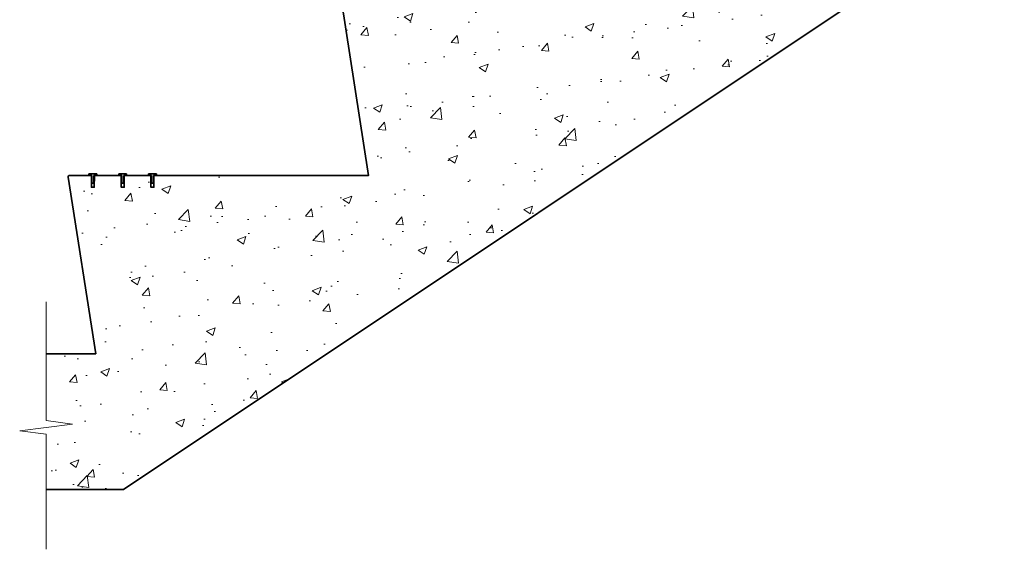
# Model space of a CAD drawing. Header units: millimetres. Extents: x -347 to 646, y -989 to 80.
# Tile 1 of 4: x -347 to 646, y -989 to -454. Entities that reach past the tile are written whole.
import ezdxf

# ---------------------------------------------------------------- set-up
doc = ezdxf.new("R2010")
doc.units = ezdxf.units.MM
for name, color, linetype, lineweight in [('FS-DETAIL', 3, 'Continuous', 35), ('FS-DETAIL-HATCH', 253, 'Continuous', 13), ('FS-DETAIL-THIN', 8, 'Continuous', 18)]:
    doc.layers.add(name, color=color, linetype=linetype, lineweight=lineweight)

# ---------------------------------------------------------------- blocks, each defined once
blk = doc.blocks.new('FS_SMI504')
at = {"layer": 'FS-DETAIL', "color": 0}
for p, q in [((-4, 4.7), (4, 4.7)), ((-4, 3), (-4, 4.7)), ((-1, 3), (-4, 3)), ((-1, -5), (-1, 3)), ((4, 3), (1, 3)), ((1, 3), (1, -5)), ((4, 4.7), (4, 3)), ((1, -5), (-1, -5))]:
    blk.add_line(p, q, dxfattribs=at)

msp = doc.modelspace()

# ---------------------------------------------------------------- hatches: boundary and pattern name
at = {"layer": 'FS-DETAIL-HATCH'}
h = msp.add_hatch(dxfattribs=at)
h.set_pattern_fill('AR-CONC', color=256, scale=0.5)
h.paths.add_polyline_path([(594.56, -370), (619.56, -370), (619.56, -314.28), (592.89, -310.89), (646.22, -304.11), (619.56, -300.72), (619.56, -251.5), (338.34, -251.5), (338.34, -251.52), (335.34, -251.52), (335.34, -259.52), (333.34, -259.52), (333.34, -251.52), (330.34, -251.52), (308.34, -251.5), (308.34, -251.52), (305.34, -251.52), (305.34, -259.52), (303.34, -259.52), (303.34, -251.52), (300.34, -251.52), (278.34, -251.5), (278.34, -251.52), (275.34, -251.52), (275.34, -259.52), (273.34, -259.52), (273.34, -251.52), (270.34, -251.52), (250.84, -251.5, 0.460546), (249.36, -253.23), (277.14, -431.5), (66.12, -431.5), (66.12, -431.52), (63.12, -431.52), (63.12, -439.52), (61.12, -439.52), (61.12, -431.52), (58.12, -431.52), (36.12, -431.5), (36.12, -431.52), (33.12, -431.52), (33.12, -439.52), (31.12, -439.52), (31.12, -431.52), (28.12, -431.52), (6.12, -431.5), (6.12, -431.52), (3.12, -431.52), (3.12, -439.52), (1.12, -439.52), (1.12, -431.52), (-1.88, -431.52), (-21.38, -431.5, 0.460546), (-22.86, -433.23), (4.92, -611.5), (-209.14, -611.5), (-209.14, -611.52), (-212.14, -611.52), (-212.14, -619.52), (-214.14, -619.52), (-214.14, -611.52), (-217.14, -611.52), (-239.14, -611.5), (-239.14, -611.52), (-242.14, -611.52), (-242.14, -619.52), (-244.14, -619.52), (-244.14, -611.52), (-247.14, -611.52), (-269.14, -611.5), (-269.14, -611.52), (-272.14, -611.52), (-272.14, -619.52), (-274.14, -619.52), (-274.14, -611.52), (-277.14, -611.52), (-296.64, -611.5, 0.460546), (-298.13, -613.23), (-270.35, -791.5), (-320.37, -791.5), (-320.37, -858.93), (-293.7, -862.32), (-347.03, -869.1), (-320.37, -872.49), (-320.37, -928.21), (-242.24, -928.21)])

# ---------------------------------------------------------------- linework, layer by layer
at = {"layer": 'FS-DETAIL', "flags": 128}
msp.add_lwpolyline([(-320.37, -928.21), (-242.24, -928.21), (594.56, -370), (619.56, -370)], dxfattribs=at)
msp.add_lwpolyline([(-320.37, -791.5), (-270.35, -791.5), (-298.13, -613.23, -0.460253), (-296.64, -611.5), (-274.64, -611.5), (-274.74, -623.5), (-271.74, -623.5), (-271.64, -611.5), (-244.64, -611.5), (-244.64, -623.5), (-241.64, -623.5), (-241.64, -611.5), (-214.64, -611.5), (-214.64, -623.5), (-211.64, -623.5), (-211.64, -611.5), (4.92, -611.5), (-22.86, -433.23, -0.460253)], format="xyb", dxfattribs=at)
at = {"layer": 'FS-DETAIL-THIN'}
msp.add_lwpolyline([(-320.37, -988.7), (-320.37, -872.49), (-347.03, -869.1), (-293.7, -862.32), (-320.37, -858.93), (-320.37, -739.08)], dxfattribs=at)

# ---------------------------------------------------------------- block references
for p in [(-273.14, -614.5), (-243.14, -614.5), (-213.14, -614.5)]:
    msp.add_blockref('FS_SMI504', p, dxfattribs=at)

doc.saveas('drawing.dxf')
